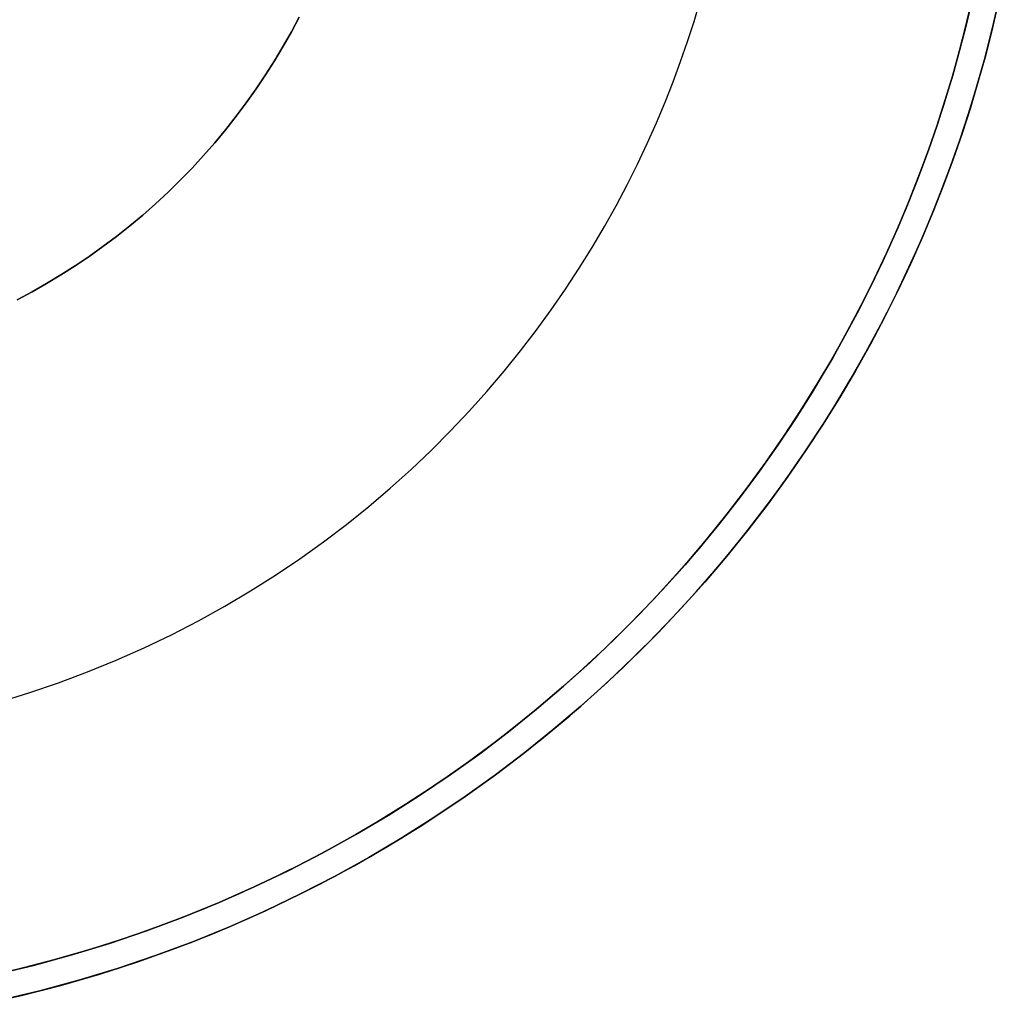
# Model space of a CAD drawing. Header units: millimetres. Extents: x -2852 to 102, y -106 to 97.
# Tile 9 of 256: x -2729 to -2655, y -104 to -30. Entities that reach past the tile are written whole.
import ezdxf

# ---------------------------------------------------------------- set-up
doc = ezdxf.new("R2010")
doc.units = ezdxf.units.MM
doc.header["$MEASUREMENT"] = 0
doc.layers.add('IGES level 0', color=252, linetype='Continuous')
doc.layers.add('Predefinito', color=5, linetype='Continuous')

msp = doc.modelspace()

# ---------------------------------------------------------------- linework, layer by layer
at = {"color": 255, "linetype": 'Continuous', "lineweight": 15}
msp.add_lwpolyline([(-2729.381, -50.818), (-2728.264, -50.22), (-2727.159, -49.593), (-2726.067, -48.935), (-2724.989, -48.247), (-2723.925, -47.53), (-2722.879, -46.785), (-2721.849, -46.011), (-2720.838, -45.209), (-2719.847, -44.381), (-2718.877, -43.526), (-2717.928, -42.646), (-2717.003, -41.742), (-2716.101, -40.814), (-2715.223, -39.863), (-2714.371, -38.89), (-2713.546, -37.897), (-2712.747, -36.884), (-2711.976, -35.852), (-2711.233, -34.803), (-2710.519, -33.738), (-2709.835, -32.658), (-2709.18, -31.564), (-2708.555, -30.457), (-2707.961, -29.339)], dxfattribs=at)
at = {"layer": 'IGES level 0'}
for points in [[(-2731.091, -102.089), (-2728.153, -101.386), (-2725.25, -100.597), (-2722.384, -99.723), (-2719.559, -98.766), (-2716.78, -97.73), (-2714.048, -96.616), (-2711.368, -95.428), (-2708.741, -94.169), (-2706.17, -92.842), (-2703.659, -91.451), (-2701.208, -89.998), (-2698.82, -88.486), (-2696.496, -86.921), (-2694.237, -85.304), (-2692.046, -83.64), (-2689.922, -81.931), (-2687.867, -80.182), (-2685.881, -78.396), (-2683.965, -76.576), (-2682.118, -74.726), (-2680.342, -72.848), (-2678.634, -70.946), (-2676.996, -69.024), (-2675.427, -67.083), (-2673.926, -65.128), (-2672.492, -63.16), (-2671.125, -61.183), (-2669.823, -59.199), (-2668.586, -57.211), (-2667.412, -55.22), (-2666.3, -53.23), (-2665.249, -51.242), (-2664.258, -49.258), (-2663.324, -47.281), (-2662.447, -45.311), (-2661.625, -43.351), (-2660.857, -41.403), (-2660.141, -39.466), (-2659.475, -37.544), (-2658.858, -35.637), (-2658.289, -33.746), (-2657.765, -31.873), (-2657.286, -30.017), (-2656.85, -28.181)], [(-2731.091, -102.089), (-2728.153, -101.386), (-2725.25, -100.597), (-2722.384, -99.723), (-2719.559, -98.766), (-2716.78, -97.73), (-2714.048, -96.616), (-2711.368, -95.428), (-2708.741, -94.169), (-2706.17, -92.842), (-2703.659, -91.451), (-2701.208, -89.998), (-2698.82, -88.486), (-2696.496, -86.921), (-2694.237, -85.304), (-2692.046, -83.64), (-2689.922, -81.931), (-2687.867, -80.182), (-2685.881, -78.396), (-2683.965, -76.576), (-2682.118, -74.726), (-2680.342, -72.848), (-2678.634, -70.946), (-2676.996, -69.024), (-2675.427, -67.083), (-2673.926, -65.128), (-2672.492, -63.16), (-2671.125, -61.183), (-2669.823, -59.199), (-2668.586, -57.211), (-2667.412, -55.22), (-2666.3, -53.23), (-2665.249, -51.242), (-2664.258, -49.258), (-2663.324, -47.281), (-2662.447, -45.311), (-2661.625, -43.351), (-2660.857, -41.403), (-2660.141, -39.466), (-2659.475, -37.544), (-2658.858, -35.637), (-2658.289, -33.746), (-2657.765, -31.873), (-2657.286, -30.017), (-2656.85, -28.181)], [(-2656.85, -28.181), (-2657.286, -30.017), (-2657.765, -31.873), (-2658.289, -33.746), (-2658.858, -35.637), (-2659.475, -37.544), (-2660.141, -39.466), (-2660.857, -41.403), (-2661.625, -43.351), (-2662.447, -45.311), (-2663.324, -47.281), (-2664.258, -49.258), (-2665.249, -51.242), (-2666.3, -53.23), (-2667.412, -55.22), (-2668.586, -57.211), (-2669.823, -59.199), (-2671.125, -61.183), (-2672.492, -63.16), (-2673.926, -65.128), (-2675.427, -67.083), (-2676.996, -69.024), (-2678.634, -70.946), (-2680.342, -72.848), (-2682.118, -74.726), (-2683.965, -76.576), (-2685.881, -78.396), (-2687.867, -80.182), (-2689.922, -81.931), (-2692.046, -83.64), (-2694.237, -85.304), (-2696.496, -86.921), (-2698.82, -88.486), (-2701.208, -89.998), (-2703.659, -91.451), (-2706.17, -92.842), (-2708.741, -94.169), (-2711.368, -95.428), (-2714.048, -96.616), (-2716.78, -97.73), (-2719.559, -98.766), (-2722.384, -99.723), (-2725.25, -100.597), (-2728.153, -101.386), (-2731.091, -102.089)], [(-2656.85, -28.181), (-2657.286, -30.017), (-2657.765, -31.873), (-2658.289, -33.746), (-2658.858, -35.637), (-2659.475, -37.544), (-2660.141, -39.466), (-2660.857, -41.403), (-2661.625, -43.351), (-2662.447, -45.311), (-2663.324, -47.281), (-2664.258, -49.258), (-2665.249, -51.242), (-2666.3, -53.23), (-2667.412, -55.22), (-2668.586, -57.211), (-2669.823, -59.199), (-2671.125, -61.183), (-2672.492, -63.16), (-2673.926, -65.128), (-2675.427, -67.083), (-2676.996, -69.024), (-2678.634, -70.946), (-2680.342, -72.848), (-2682.118, -74.726), (-2683.965, -76.576), (-2685.881, -78.396), (-2687.867, -80.182), (-2689.922, -81.931), (-2692.046, -83.64), (-2694.237, -85.304), (-2696.496, -86.921), (-2698.82, -88.486), (-2701.208, -89.998), (-2703.659, -91.451), (-2706.17, -92.842), (-2708.741, -94.169), (-2711.368, -95.428), (-2714.048, -96.616), (-2716.78, -97.73), (-2719.559, -98.766), (-2722.384, -99.723), (-2725.25, -100.597), (-2728.153, -101.386), (-2731.091, -102.089)], [(-2731.091, -102.089), (-2728.153, -101.386), (-2725.25, -100.597), (-2722.384, -99.723), (-2719.559, -98.766), (-2716.78, -97.73), (-2714.048, -96.616), (-2711.368, -95.428), (-2708.741, -94.169), (-2706.17, -92.842), (-2703.659, -91.451), (-2701.208, -89.998), (-2698.82, -88.486), (-2696.496, -86.921), (-2694.237, -85.304), (-2692.046, -83.64), (-2689.922, -81.931), (-2687.867, -80.182), (-2685.881, -78.396), (-2683.965, -76.576), (-2682.118, -74.726), (-2680.342, -72.848), (-2678.634, -70.946), (-2676.996, -69.024), (-2675.427, -67.083), (-2673.926, -65.128), (-2672.492, -63.16), (-2671.125, -61.183), (-2669.823, -59.199), (-2668.586, -57.211), (-2667.412, -55.22), (-2666.3, -53.23), (-2665.249, -51.242), (-2664.258, -49.258), (-2663.324, -47.281), (-2662.447, -45.311), (-2661.625, -43.351), (-2660.857, -41.403), (-2660.141, -39.466), (-2659.475, -37.544), (-2658.858, -35.637), (-2658.289, -33.746), (-2657.765, -31.873), (-2657.286, -30.017), (-2656.85, -28.181)], [(-2656.85, -28.181), (-2657.286, -30.017), (-2657.765, -31.873), (-2658.289, -33.746), (-2658.858, -35.637), (-2659.475, -37.544), (-2660.141, -39.466), (-2660.857, -41.403), (-2661.625, -43.351), (-2662.447, -45.311), (-2663.324, -47.281), (-2664.258, -49.258), (-2665.249, -51.242), (-2666.3, -53.23), (-2667.412, -55.22), (-2668.586, -57.211), (-2669.823, -59.199), (-2671.125, -61.183), (-2672.492, -63.16), (-2673.926, -65.128), (-2675.427, -67.083), (-2676.996, -69.024), (-2678.634, -70.946), (-2680.342, -72.848), (-2682.118, -74.726), (-2683.965, -76.576), (-2685.881, -78.396), (-2687.867, -80.182), (-2689.922, -81.931), (-2692.046, -83.64), (-2694.237, -85.304), (-2696.496, -86.921), (-2698.82, -88.486), (-2701.208, -89.998), (-2703.659, -91.451), (-2706.17, -92.842), (-2708.741, -94.169), (-2711.368, -95.428), (-2714.048, -96.616), (-2716.78, -97.73), (-2719.559, -98.766), (-2722.384, -99.723), (-2725.25, -100.597), (-2728.153, -101.386), (-2731.091, -102.089)], [(-2731.091, -102.089), (-2728.153, -101.386), (-2725.25, -100.597), (-2722.384, -99.723), (-2719.559, -98.766), (-2716.78, -97.73), (-2714.048, -96.616), (-2711.368, -95.428), (-2708.741, -94.169), (-2706.17, -92.842), (-2703.659, -91.451), (-2701.208, -89.998), (-2698.82, -88.486), (-2696.496, -86.921), (-2694.237, -85.304), (-2692.046, -83.64), (-2689.922, -81.931), (-2687.867, -80.182), (-2685.881, -78.396), (-2683.965, -76.576), (-2682.118, -74.726), (-2680.342, -72.848), (-2678.634, -70.946), (-2676.996, -69.024), (-2675.427, -67.083), (-2673.926, -65.128), (-2672.492, -63.16), (-2671.125, -61.183), (-2669.823, -59.199), (-2668.586, -57.211), (-2667.412, -55.22), (-2666.3, -53.23), (-2665.249, -51.242), (-2664.258, -49.258), (-2663.324, -47.281), (-2662.447, -45.311), (-2661.625, -43.351), (-2660.857, -41.403), (-2660.141, -39.466), (-2659.475, -37.544), (-2658.858, -35.637), (-2658.289, -33.746), (-2657.765, -31.873), (-2657.286, -30.017), (-2656.85, -28.181)], [(-2730.792, -81.38), (-2728.511, -80.684), (-2726.263, -79.923), (-2724.05, -79.098), (-2721.876, -78.212), (-2719.743, -77.266), (-2717.652, -76.264), (-2715.606, -75.208), (-2713.607, -74.1), (-2711.657, -72.944), (-2709.756, -71.741), (-2707.906, -70.495), (-2706.108, -69.208), (-2704.364, -67.884), (-2702.674, -66.524), (-2701.038, -65.132), (-2699.458, -63.71), (-2697.933, -62.262), (-2696.463, -60.789), (-2695.049, -59.294), (-2693.69, -57.781), (-2692.386, -56.25), (-2691.137, -54.706), (-2689.942, -53.15), (-2688.801, -51.583), (-2687.713, -50.01), (-2686.677, -48.431), (-2685.692, -46.848), (-2684.758, -45.264), (-2683.873, -43.68), (-2683.037, -42.098), (-2682.247, -40.519), (-2681.504, -38.945), (-2680.806, -37.377), (-2680.152, -35.817), (-2679.541, -34.266), (-2678.971, -32.725), (-2678.441, -31.195), (-2677.95, -29.677), (-2677.497, -28.173)], [(-2732.071, -104.345), (-2729.053, -103.67), (-2726.068, -102.904), (-2723.118, -102.05), (-2720.209, -101.11), (-2717.344, -100.087), (-2714.526, -98.983), (-2711.759, -97.801), (-2709.044, -96.544), (-2706.386, -95.216), (-2703.787, -93.82), (-2701.248, -92.358), (-2698.773, -90.835), (-2696.362, -89.254), (-2694.018, -87.619), (-2691.742, -85.932), (-2689.534, -84.198), (-2687.397, -82.42), (-2685.331, -80.603), (-2683.335, -78.748), (-2681.411, -76.86), (-2679.559, -74.942), (-2677.778, -72.998), (-2676.069, -71.031), (-2674.43, -69.043), (-2672.862, -67.038), (-2671.364, -65.02), (-2669.935, -62.99), (-2668.573, -60.951), (-2667.279, -58.907), (-2666.05, -56.859), (-2664.886, -54.81), (-2663.785, -52.763), (-2662.746, -50.718), (-2661.768, -48.68), (-2660.848, -46.648), (-2659.986, -44.626), (-2659.18, -42.614), (-2658.429, -40.615), (-2657.73, -38.629), (-2657.083, -36.659), (-2656.485, -34.704), (-2655.936, -32.767), (-2655.432, -30.849), (-2654.974, -28.949)], [(-2654.899, -28.625), (-2655.345, -30.499), (-2655.834, -32.392), (-2656.368, -34.304), (-2656.949, -36.233), (-2657.579, -38.179), (-2658.258, -40.141), (-2658.989, -42.116), (-2659.773, -44.105), (-2660.611, -46.105), (-2661.506, -48.114), (-2662.459, -50.132), (-2663.471, -52.156), (-2664.543, -54.185), (-2665.678, -56.216), (-2666.875, -58.247), (-2668.138, -60.276), (-2669.466, -62.3), (-2670.861, -64.318), (-2672.324, -66.325), (-2673.856, -68.321), (-2675.457, -70.301), (-2677.129, -72.263), (-2678.871, -74.203), (-2680.684, -76.119), (-2682.568, -78.008), (-2684.524, -79.865), (-2686.55, -81.687), (-2688.647, -83.472), (-2690.814, -85.215), (-2693.05, -86.914), (-2695.354, -88.563), (-2697.726, -90.161), (-2700.163, -91.703), (-2702.664, -93.186), (-2705.227, -94.606), (-2707.85, -95.96), (-2710.53, -97.244), (-2713.265, -98.456), (-2716.053, -99.593), (-2718.889, -100.65), (-2721.771, -101.627), (-2724.695, -102.519), (-2727.658, -103.324), (-2730.656, -104.041)], [(-2654.899, -28.625), (-2655.345, -30.499), (-2655.834, -32.392), (-2656.368, -34.304), (-2656.949, -36.233), (-2657.579, -38.179), (-2658.258, -40.141), (-2658.989, -42.116), (-2659.773, -44.105), (-2660.611, -46.105), (-2661.506, -48.114), (-2662.459, -50.132), (-2663.471, -52.156), (-2664.543, -54.185), (-2665.678, -56.216), (-2666.875, -58.247), (-2668.138, -60.276), (-2669.466, -62.3), (-2670.861, -64.318), (-2672.324, -66.325), (-2673.856, -68.321), (-2675.457, -70.301), (-2677.129, -72.263), (-2678.871, -74.203), (-2680.684, -76.119), (-2682.568, -78.008), (-2684.524, -79.865), (-2686.55, -81.687), (-2688.647, -83.472), (-2690.814, -85.215), (-2693.05, -86.914), (-2695.354, -88.563), (-2697.726, -90.161), (-2700.163, -91.703), (-2702.664, -93.186), (-2705.227, -94.606), (-2707.85, -95.96), (-2710.53, -97.244), (-2713.265, -98.456), (-2716.053, -99.593), (-2718.889, -100.65), (-2721.771, -101.627), (-2724.695, -102.519), (-2727.658, -103.324), (-2730.656, -104.041)], [(-2730.656, -104.041), (-2727.658, -103.324), (-2724.695, -102.519), (-2721.771, -101.627), (-2718.889, -100.65), (-2716.053, -99.593), (-2713.265, -98.456), (-2710.53, -97.244), (-2707.85, -95.96), (-2705.227, -94.606), (-2702.664, -93.186), (-2700.163, -91.703), (-2697.726, -90.161), (-2695.354, -88.563), (-2693.05, -86.914), (-2690.814, -85.215), (-2688.647, -83.472), (-2686.55, -81.687), (-2684.524, -79.865), (-2682.568, -78.008), (-2680.684, -76.119), (-2678.871, -74.203), (-2677.129, -72.263), (-2675.457, -70.301), (-2673.856, -68.321), (-2672.324, -66.325), (-2670.861, -64.318), (-2669.466, -62.3), (-2668.138, -60.276), (-2666.875, -58.247), (-2665.678, -56.216), (-2664.543, -54.185), (-2663.471, -52.156), (-2662.459, -50.132), (-2661.506, -48.114), (-2660.611, -46.105), (-2659.773, -44.105), (-2658.989, -42.116), (-2658.258, -40.141), (-2657.579, -38.179), (-2656.949, -36.233), (-2656.368, -34.304), (-2655.834, -32.392), (-2655.345, -30.499), (-2654.899, -28.625)], [(-2656.922, -28.499), (-2657.372, -30.36), (-2657.865, -32.241), (-2658.404, -34.139), (-2658.989, -36.054), (-2659.624, -37.985), (-2660.309, -39.931), (-2661.045, -41.891), (-2661.835, -43.862), (-2662.679, -45.844), (-2663.58, -47.835), (-2664.539, -49.833), (-2665.557, -51.836), (-2666.636, -53.843), (-2667.777, -55.85), (-2668.981, -57.857), (-2670.25, -59.861), (-2671.584, -61.858), (-2672.985, -63.848), (-2674.453, -65.826), (-2675.99, -67.791), (-2677.596, -69.739), (-2679.271, -71.667), (-2681.016, -73.572), (-2682.831, -75.452), (-2684.717, -77.302), (-2686.672, -79.119), (-2688.697, -80.901), (-2690.792, -82.643), (-2692.955, -84.342), (-2695.186, -85.995), (-2697.483, -87.598), (-2699.845, -89.147), (-2702.271, -90.64), (-2704.759, -92.072), (-2707.307, -93.441), (-2709.912, -94.742), (-2712.572, -95.974), (-2715.284, -97.132), (-2718.045, -98.214), (-2720.853, -99.216), (-2723.704, -100.138), (-2726.594, -100.975), (-2729.52, -101.725)]]:
    msp.add_lwpolyline(points, dxfattribs=at)
at = {"layer": 'Predefinito'}
for points in [[(-2729.381, -50.818), (-2728.264, -50.22), (-2727.159, -49.593), (-2726.067, -48.935), (-2724.989, -48.247), (-2723.925, -47.53), (-2722.879, -46.785), (-2721.849, -46.011), (-2720.838, -45.209), (-2719.847, -44.381), (-2718.877, -43.526), (-2717.928, -42.646), (-2717.003, -41.742), (-2716.101, -40.814), (-2715.223, -39.863), (-2714.371, -38.89), (-2713.546, -37.897), (-2712.747, -36.884), (-2711.976, -35.852), (-2711.233, -34.803), (-2710.519, -33.738), (-2709.835, -32.658), (-2709.18, -31.564), (-2708.555, -30.457), (-2707.961, -29.339)], [(-2707.961, -29.339), (-2708.555, -30.457), (-2709.18, -31.564), (-2709.835, -32.658), (-2710.519, -33.738), (-2711.233, -34.803), (-2711.976, -35.852), (-2712.747, -36.884), (-2713.546, -37.897), (-2714.371, -38.89), (-2715.223, -39.863), (-2716.101, -40.814), (-2717.003, -41.742), (-2717.928, -42.646), (-2718.877, -43.526), (-2719.847, -44.381), (-2720.838, -45.209), (-2721.849, -46.011), (-2722.879, -46.785), (-2723.925, -47.53), (-2724.989, -48.247), (-2726.067, -48.935), (-2727.159, -49.593), (-2728.264, -50.22), (-2729.381, -50.818)], [(-2729.381, -50.818), (-2728.264, -50.22), (-2727.159, -49.593), (-2726.067, -48.935), (-2724.989, -48.247), (-2723.925, -47.53), (-2722.879, -46.785), (-2721.849, -46.011), (-2720.838, -45.209), (-2719.847, -44.381), (-2718.877, -43.526), (-2717.928, -42.646), (-2717.003, -41.742), (-2716.101, -40.814), (-2715.223, -39.863), (-2714.371, -38.89), (-2713.546, -37.897), (-2712.747, -36.884), (-2711.976, -35.852), (-2711.233, -34.803), (-2710.519, -33.738), (-2709.835, -32.658), (-2709.18, -31.564), (-2708.555, -30.457), (-2707.961, -29.339)], [(-2707.961, -29.339), (-2708.555, -30.457), (-2709.18, -31.564), (-2709.835, -32.658), (-2710.519, -33.738), (-2711.233, -34.803), (-2711.976, -35.852), (-2712.747, -36.884), (-2713.546, -37.897), (-2714.371, -38.89), (-2715.223, -39.863), (-2716.101, -40.814), (-2717.003, -41.742), (-2717.928, -42.646), (-2718.877, -43.526), (-2719.847, -44.381), (-2720.838, -45.209), (-2721.849, -46.011), (-2722.879, -46.785), (-2723.925, -47.53), (-2724.989, -48.247), (-2726.067, -48.935), (-2727.159, -49.593), (-2728.264, -50.22), (-2729.381, -50.818)], [(-2729.381, -50.818), (-2728.264, -50.22), (-2727.159, -49.593), (-2726.067, -48.935), (-2724.989, -48.247), (-2723.925, -47.53), (-2722.879, -46.785), (-2721.849, -46.011), (-2720.838, -45.209), (-2719.847, -44.381), (-2718.877, -43.526), (-2717.928, -42.646), (-2717.003, -41.742), (-2716.101, -40.814), (-2715.223, -39.863), (-2714.371, -38.89), (-2713.546, -37.897), (-2712.747, -36.884), (-2711.976, -35.852), (-2711.233, -34.803), (-2710.519, -33.738), (-2709.835, -32.658), (-2709.18, -31.564), (-2708.555, -30.457), (-2707.961, -29.339)]]:
    msp.add_lwpolyline(points, dxfattribs=at)

doc.saveas('drawing.dxf')
